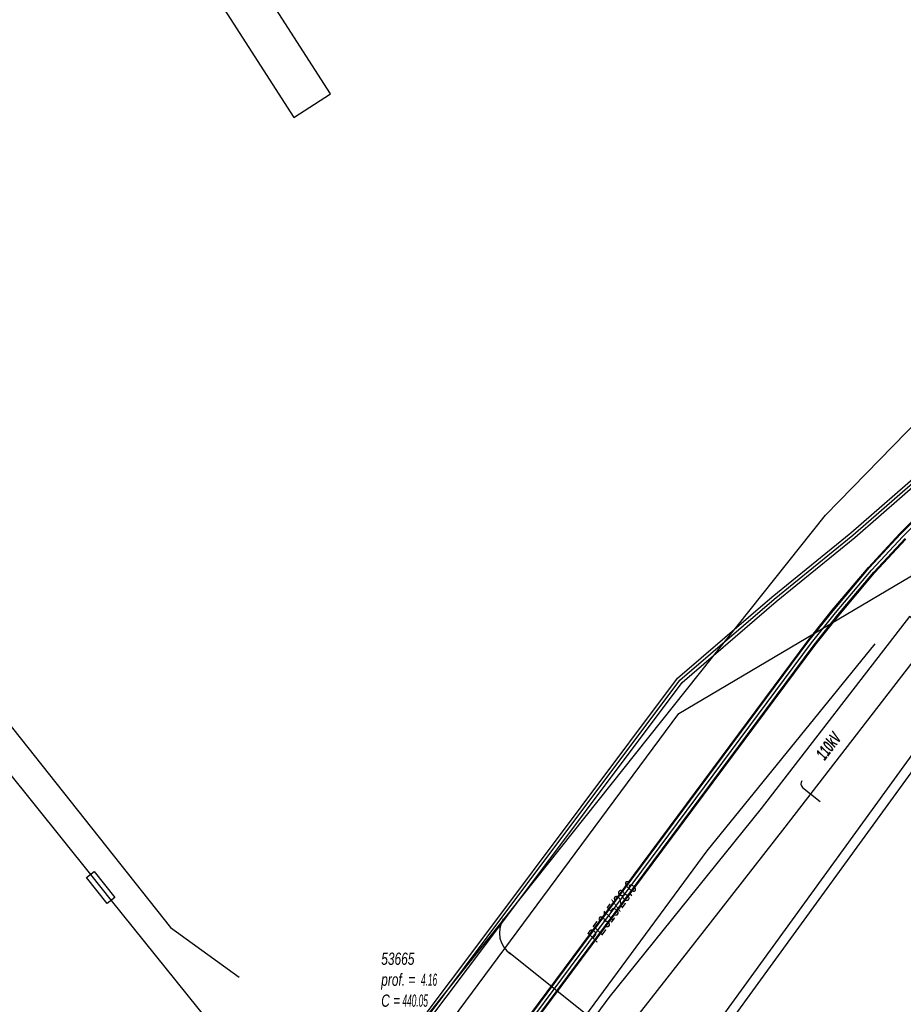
# Model space of a CAD drawing. Header units: metres. Extents: x 2695563 to 2696938, y 1260544 to 1262032.
# Tile 198 of 256: x 2696397 to 2696434, y 1261323 to 1261363. Entities that reach past the tile are written whole.
import ezdxf

# ---------------------------------------------------------------- set-up
doc = ezdxf.new("R2010")
doc.units = ezdxf.units.M
doc.header["$LTSCALE"] = 100
doc.linetypes.add('AUSGEZOGEN', pattern=[0])
doc.linetypes.add('VERDECKT2_S2', pattern=[0.18, 0.1, -0.08])
for name, color, linetype in [('CAD_Cadastre des conduites_Ouvrage_Conduite', 200, 'AUSGEZOGEN'), ('Eau portable_Cadastre des conduites_Conduite', 171, 'AUSGEZOGEN'), ('Eau potable_Cadastre des conduites_Conduite_Texte', 171, 'AUSGEZOGEN'), ('EU_Cadastre des conduites', 24, 'AUSGEZOGEN'), ('EU_Cadastre des conduites_Regard normalisé – Texte', 24, 'AUSGEZOGEN'), ('Gaz_Cadastre des conduites_Conduite', 32, 'AUSGEZOGEN'), ('Gaz_Cadastre des conduites_Tube de protection', 32, 'AUSGEZOGEN'), ('Réseau électrique_Cadastre des conduite_Bord du tracé', 1, 'AUSGEZOGEN'), ('Réseau électrique_Cadastre des conduite_Tronçon de tracé', 1, 'AUSGEZOGEN'), ('Réseau électrique_Cadastre des conduite_Tronçon de tracé_Texte', 1, 'AUSGEZOGEN'), ('Réseau électrique_Cadastre des conduites_Ouvrage_Surface-Ligne-Point', 1, 'AUSGEZOGEN'), ('TV_Cadastre des conduites_CONDUITE', 92, 'AUSGEZOGEN'), ('Télécommunications_SW_Cadastre des conduites_Bord du tracé', 94, 'AUSGEZOGEN')]:
    doc.layers.add(name, color=color, linetype=linetype)
doc.styles.add('ARIAL', font='arial.ttf')
doc.styles.add('ARIALNARROW', font='ARIALN.TTF')

msp = doc.modelspace()

# ---------------------------------------------------------------- hatches: boundary and pattern name
at = {"layer": 'Réseau électrique_Cadastre des conduite_Bord du tracé', "lineweight": 18, "transparency": 33554687}
h = msp.add_hatch(dxfattribs=at)
h.set_pattern_fill('MUSTER', color=1, scale=6075, style=0, pattern_type=2)
h.set_pattern_definition([(0, (2708005, 1273150), (6075, 6075), [6075, -6075]), (90, (2708005, 1273150), (-6075, 6075), [6075, -6075])])
h.paths.add_polyline_path([(2696294.878, 1261149.969), (2696295.936, 1261149.223), (2696301.355, 1261157.326), (2696313.199, 1261173.434), (2696335.16, 1261203.049), (2696352.396, 1261226.486), (2696414.375, 1261310.617), (2696416.694, 1261314.071), (2696422.608, 1261322.124), (2696425.685, 1261326.06), (2696428.764, 1261330), (2696434.868, 1261337.915), (2696433.878, 1261338.679), (2696427.778, 1261330.768), (2696421.496, 1261322.975), (2696415.566, 1261314.9), (2696413.199, 1261311.465), (2696351.348, 1261227.256), (2696334.132, 1261203.845), (2696312.153, 1261174.206), (2696300.298, 1261158.082)], flags=0)
at = {"layer": 'Réseau électrique_Cadastre des conduites_Ouvrage_Surface-Ligne-Point', "lineweight": 18, "transparency": 33554687}
h = msp.add_hatch(dxfattribs=at)
h.set_pattern_fill('MUSTER', color=1, scale=4050, style=0, pattern_type=2)
h.set_pattern_definition([(0, (2703955, 1269100), (4050, 4050), [4050, -4050]), (90, (2703955, 1269100), (-4050, 4050), [4050, -4050])])
h.paths.add_polyline_path([(2696408.527, 1261359.243), (2696410.04, 1261360.217), (2696405.062, 1261367.954), (2696403.548, 1261366.98)], flags=0)

# ---------------------------------------------------------------- linework, layer by layer
at = {"layer": 'CAD_Cadastre des conduites_Ouvrage_Conduite', "color": 200, "linetype": 'AUSGEZOGEN', "transparency": 33554687}
for points in [[(2696456.212, 1261331.426), (2696454.354, 1261332.191), (2696443.5, 1261336.658), (2696440.899, 1261339.742), (2696439.268, 1261338.385), (2696438.36, 1261339.017), (2696422.348, 1261316.941), (2696423.431, 1261316.146)], [(2696456.026, 1261331.07), (2696453.241, 1261332.217), (2696443.258, 1261336.326), (2696440.849, 1261339.18), (2696439.29, 1261337.882), (2696438.453, 1261338.464), (2696422.905, 1261317.028), (2696423.669, 1261316.468)]]:
    msp.add_lwpolyline(points, dxfattribs=at)
at = {"layer": 'Eau portable_Cadastre des conduites_Conduite', "linetype": 'AUSGEZOGEN', "transparency": 33554687}
for p, q in [((2696433.489, 1261342.095), (2696435.287, 1261343.911)), ((2696433.503, 1261342.082), (2696435.3, 1261343.897)), ((2696433.516, 1261342.069), (2696435.313, 1261343.884)), ((2696432.192, 1261340.703), (2696433.489, 1261342.095)), ((2696432.206, 1261340.691), (2696433.503, 1261342.082)), ((2696432.22, 1261340.678), (2696433.516, 1261342.069)), ((2696432.416, 1261340.504), (2696433.706, 1261341.887)), ((2696432.43, 1261340.491), (2696433.719, 1261341.874)), ((2696432.444, 1261340.479), (2696433.733, 1261341.861)), ((2696430.704, 1261338.938), (2696432.192, 1261340.703)), ((2696430.719, 1261338.926), (2696432.206, 1261340.691)), ((2696430.733, 1261338.914), (2696432.22, 1261340.678)), ((2696430.937, 1261338.748), (2696432.416, 1261340.504)), ((2696430.951, 1261338.736), (2696432.43, 1261340.491)), ((2696430.966, 1261338.724), (2696432.444, 1261340.479)), ((2696429.713, 1261337.693), (2696430.704, 1261338.938)), ((2696429.728, 1261337.681), (2696430.719, 1261338.926)), ((2696429.743, 1261337.67), (2696430.733, 1261338.914)), ((2696429.951, 1261337.51), (2696430.937, 1261338.748)), ((2696429.966, 1261337.499), (2696430.951, 1261338.736)), ((2696429.981, 1261337.487), (2696430.966, 1261338.724)), ((2696414.922, 1261317.791), (2696429.713, 1261337.693)), ((2696414.937, 1261317.78), (2696429.728, 1261337.681)), ((2696414.953, 1261317.769), (2696429.743, 1261337.67)), ((2696415.165, 1261317.615), (2696429.951, 1261337.51)), ((2696415.181, 1261317.604), (2696429.966, 1261337.499)), ((2696415.196, 1261317.593), (2696429.981, 1261337.487))]:
    msp.add_line(p, q, dxfattribs=at)
at = {"layer": 'Eau portable_Cadastre des conduites_Conduite', "color": 255, "linetype": 'AUSGEZOGEN', "transparency": 33554687}
for p, q in [((2696433.611, 1261341.978), (2696435.405, 1261343.79)), ((2696432.318, 1261340.591), (2696433.611, 1261341.978)), ((2696430.835, 1261338.831), (2696432.318, 1261340.591)), ((2696429.847, 1261337.59), (2696430.835, 1261338.831)), ((2696415.059, 1261317.692), (2696429.847, 1261337.59))]:
    msp.add_line(p, q, dxfattribs=at)
at = {"layer": 'EU_Cadastre des conduites', "color": 24, "linetype": 'AUSGEZOGEN', "transparency": 33554687}
for points in [[(2696392.83, 1261339.24), (2696403.45, 1261325.86), (2696406.27, 1261323.82)], [(2696432.458, 1261337.551), (2696425.536, 1261329.028), (2696417.384, 1261317.953)]]:
    msp.add_lwpolyline(points, dxfattribs=at)
at = {"layer": 'Gaz_Cadastre des conduites_Conduite', "color": 32, "linetype": 'AUSGEZOGEN', "transparency": 33554687}
msp.add_lwpolyline([(2696310.458, 1261424.034), (2696312.509, 1261426.814), (2696313.622, 1261425.965), (2696313.913, 1261425.738), (2696325.71, 1261416.541), (2696363.347, 1261372.83), (2696375.133, 1261359.034), (2696392.007, 1261338.234), (2696392.787, 1261337.196), (2696392.905, 1261337.05), (2696394.35, 1261335.252), (2696400.144, 1261328.044), (2696400.999, 1261326.981), (2696405.474, 1261321.414), (2696405.636, 1261321.294), (2696410.274, 1261317.868), (2696410.649, 1261317.575), (2696410.767, 1261317.483), (2696412.02, 1261316.504), (2696413.601, 1261315.27), (2696413.963, 1261314.987)], dxfattribs=at)
at = {"layer": 'Gaz_Cadastre des conduites_Tube de protection', "color": 32, "linetype": 'VERDECKT2_S2', "transparency": 33554687}
msp.add_lwpolyline([(2696399.989, 1261327.918), (2696400.3, 1261328.169), (2696401.155, 1261327.106), (2696400.843, 1261326.856), (2696399.989, 1261327.918)], close=True, dxfattribs=at)
at = {"layer": 'Réseau électrique_Cadastre des conduite_Bord du tracé', "color": 1, "linetype": 'AUSGEZOGEN', "transparency": 33554687}
msp.add_lwpolyline([(2696294.878, 1261149.969), (2696295.936, 1261149.223), (2696301.355, 1261157.326), (2696313.199, 1261173.434), (2696335.16, 1261203.049), (2696352.396, 1261226.486), (2696414.375, 1261310.617), (2696416.694, 1261314.071), (2696422.608, 1261322.124), (2696425.685, 1261326.06), (2696428.764, 1261330), (2696434.868, 1261337.915), (2696433.878, 1261338.679), (2696427.778, 1261330.768), (2696421.496, 1261322.975), (2696415.566, 1261314.9), (2696413.199, 1261311.465), (2696351.348, 1261227.256), (2696334.132, 1261203.845), (2696312.153, 1261174.206), (2696300.298, 1261158.082), (2696294.878, 1261149.969)], close=True, dxfattribs=at)
at = {"layer": 'Réseau électrique_Cadastre des conduite_Tronçon de tracé', "color": 1, "linetype": 'AUSGEZOGEN', "transparency": 33554687}
msp.add_line((2696429.481, 1261331.637), (2696430.204, 1261331.053), dxfattribs=at)
msp.add_arc((2696429.608, 1261331.791), 0.2, 143.3696, 230.4153, dxfattribs=at)
at = {"layer": 'Réseau électrique_Cadastre des conduites_Ouvrage_Surface-Ligne-Point', "color": 1, "linetype": 'AUSGEZOGEN', "transparency": 33554687}
msp.add_lwpolyline([(2696408.527, 1261359.243), (2696410.04, 1261360.217), (2696405.062, 1261367.954), (2696403.548, 1261366.98), (2696408.527, 1261359.243)], close=True, dxfattribs=at)
at = {"layer": 'TV_Cadastre des conduites_CONDUITE', "color": 92, "linetype": 'AUSGEZOGEN', "transparency": 33554687}
for points in [[(2696287.921, 1261155.02), (2696295.671, 1261161.475), (2696306.354, 1261174.922), (2696322.316, 1261195.013), (2696343.172, 1261225.072), (2696360.128, 1261249.512), (2696377.919, 1261273.669), (2696396.603, 1261299.825), (2696413.779, 1261321.931), (2696430.42, 1261342.855), (2696444.315, 1261357.095), (2696445.608, 1261358.838), (2696452.152, 1261367.661), (2696459.289, 1261374.957), (2696460.677, 1261379)], [(2696383.674, 1261279.711), (2696424.388, 1261334.675), (2696437.866, 1261342.663), (2696443.97, 1261348.692), (2696448.358, 1261354.905)]]:
    msp.add_lwpolyline(points, dxfattribs=at)
at = {"layer": 'Télécommunications_SW_Cadastre des conduites_Bord du tracé', "linetype": 'AUSGEZOGEN', "transparency": 33554687}
for p, q in [((2696431.468, 1261342.125), (2696440.318, 1261349.871)), ((2696431.63, 1261341.933), (2696440.488, 1261349.687)), ((2696428.225, 1261339.495), (2696431.468, 1261342.125)), ((2696428.385, 1261339.303), (2696431.63, 1261341.933)), ((2696424.331, 1261336.136), (2696428.225, 1261339.495)), ((2696424.515, 1261335.964), (2696428.385, 1261339.303)), ((2696416.391, 1261325.538), (2696424.331, 1261336.136)), ((2696416.591, 1261325.388), (2696424.515, 1261335.964)), ((2696410.919, 1261318.249), (2696416.391, 1261325.538)), ((2696411.119, 1261318.099), (2696416.591, 1261325.388))]:
    msp.add_line(p, q, dxfattribs=at)
at = {"layer": 'Télécommunications_SW_Cadastre des conduites_Bord du tracé', "color": 255, "transparency": 33554687}
for p, q in [((2696431.549, 1261342.029), (2696440.403, 1261349.779)), ((2696428.305, 1261339.399), (2696431.549, 1261342.029)), ((2696424.423, 1261336.05), (2696428.305, 1261339.399)), ((2696416.491, 1261325.463), (2696424.423, 1261336.05)), ((2696411.019, 1261318.174), (2696416.491, 1261325.463))]:
    msp.add_line(p, q, dxfattribs=at)
at = {"layer": 'Télécommunications_SW_Cadastre des conduites_Bord du tracé', "color": 94, "linetype": 'AUSGEZOGEN', "transparency": 33554687}
msp.add_line((2696423.115, 1261320.257), (2696417.374, 1261324.835), dxfattribs=at)
msp.add_arc((2696418.068, 1261325.652), 1.076, 148.2048, 235.7589, dxfattribs=at)

# ---------------------------------------------------------------- texts
at = {"layer": 'Eau potable_Cadastre des conduites_Conduite_Texte', "color": 7, "transparency": 33554687, "insert": (2696421.628, 1261326.523), "char_height": 0.55426, "width": 3.03783, "attachment_point": 5, "rotation": 53.3808, "style": 'ARIAL'}
msp.add_mtext('\\A1;{\\fArial|i1|b0;\\H0.554263;\\W0.700000;\\C7;PE315/28.6}\\P', dxfattribs=at)
at = {"layer": 'EU_Cadastre des conduites_Regard normalisé – Texte', "color": 24, "transparency": 33554687, "insert": (2696412.124, 1261324.831), "char_height": 0.50641, "width": 2.8427, "attachment_point": 1, "line_spacing_factor": 1.024096, "style": 'ARIAL'}
msp.add_mtext('\\A1;{\\fArial|b0|i1|c0|p34;\\W0.69564;53665}\\P{\\fArial|b0|i1|c0|p34;\\H0.99721x;\\W0.69564;prof. = \\W0.48695; 4.16}\\P{\\fArial|b0|i1|c0|p34;\\H0.99721x;\\W0.69564;C =\\W0.48695; 440.05}\\P{\\fArial|b0|i1|c0|p34;\\H0.99721x;\\W0.69564;S1 =\\W0.48695; 435.89}', dxfattribs=at)
at = {"layer": 'Réseau électrique_Cadastre des conduite_Tronçon de tracé_Texte', "color": 1, "transparency": 33554687, "insert": (2696430.551, 1261333.34), "char_height": 0.5075, "width": 1.34542, "attachment_point": 5, "rotation": 52.5276, "style": 'ARIALNARROW'}
msp.add_mtext('\\A1;{\\fArial Narrow|i1|b1;\\H0.507500;\\W0.700000;\\C1;110kV}\\P', dxfattribs=at)

doc.saveas('drawing.dxf')
